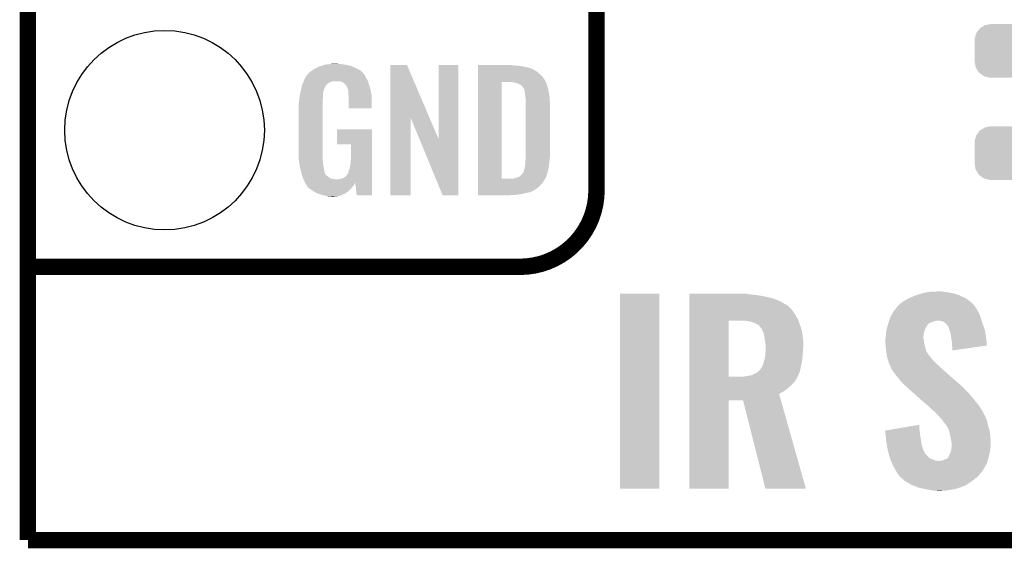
# Model space of a CAD drawing. Extents: x -1.3 to 24.2, y -3.9 to 39.2.
# Tile 1 of 27: x -1.3 to 7.8, y -3.9 to 1. Entities that reach past the tile are written whole.
import ezdxf

# ---------------------------------------------------------------- set-up
doc = ezdxf.new("R2010")
doc.units = 0
doc.layers.get('0').update_dxf_attribs({"linetype": 'CONTINUOUS'})
for name, color, linetype in [('IR_SENSE_7_V100_GKO', 5, 'CONTINUOUS'), ('IR_SENSE_7_V100_GTO', 14, 'CONTINUOUS'), ('IR_SENSE_7_V100_GTS', 12, 'CONTINUOUS')]:
    doc.layers.add(name, color=color, linetype=linetype)

# ---------------------------------------------------------------- blocks, each defined once
blk = doc.blocks.new('CUSTOM_73')
for points in [[(-0.288346, 0.167262), (-0.263218, 0.199814), (0.28593, 0.167262), (0.26581, 0.199814)], [(-0.263218, 0.199814), (-0.254768, 0.210758), (0.26581, 0.199814), (0.251368, 0.210758)], [(-0.254768, 0.210758), (-0.218054, 0.233), (0.251368, 0.210758), (0.222016, 0.233)], [(-0.218054, 0.233), (-0.20777, 0.23923), (0.222016, 0.233), (0.200324, 0.23923)], [(-0.20777, 0.23923), (-0.157486, 0.248168), (0.200324, 0.23923), (0.169202, 0.248168)], [(-0.157486, 0.248168), (-0.15367, 0.248846), (0.169202, 0.248168), (0.15367, 0.248846)], [(-0.15367, 0.248846), (-0.15367, 0.25019), (0.15367, 0.248846), (0.15367, 0.25019)], [(-0.3048, 0.09906), (-0.303986, 0.114586), (0.3048, 0.09906), (0.301898, 0.114586)], [(-0.30353, 0.079592), (-0.3048, 0.09906), (0.30353, 0.079592), (0.3048, 0.09906)], [(-0.303986, 0.114586), (-0.29256, 0.153072), (0.301898, 0.114586), (0.2947, 0.153072)], [(-0.29256, 0.153072), (-0.288346, 0.167262), (0.2947, 0.153072), (0.28593, 0.167262)], [(-0.30353, -0.079592), (-0.30353, 0.079592), (0.30353, -0.079592), (0.30353, 0.079592)], [(-0.3048, -0.09906), (-0.30353, -0.079592), (0.3048, -0.09906), (0.30353, -0.079592)], [(-0.301896, -0.114586), (-0.3048, -0.09906), (0.303986, -0.114586), (0.3048, -0.09906)], [(-0.2947, -0.153072), (-0.301896, -0.114586), (0.292558, -0.153072), (0.303986, -0.114586)], [(-0.285928, -0.167262), (-0.2947, -0.153072), (0.288346, -0.167262), (0.292558, -0.153072)], [(-0.26581, -0.199814), (-0.285928, -0.167262), (0.263216, -0.199814), (0.288346, -0.167262)], [(-0.251366, -0.210758), (-0.26581, -0.199814), (0.254768, -0.210758), (0.263216, -0.199814)], [(-0.222016, -0.233), (-0.251366, -0.210758), (0.218052, -0.233), (0.254768, -0.210758)], [(-0.200322, -0.23923), (-0.222016, -0.233), (0.20777, -0.23923), (0.218052, -0.233)], [(-0.169202, -0.248168), (-0.200322, -0.23923), (0.157484, -0.248168), (0.20777, -0.23923)], [(-0.15367, -0.248846), (-0.169202, -0.248168), (0.15367, -0.248846), (0.157484, -0.248168)], [(-0.15367, -0.25019), (-0.15367, -0.248846), (0.15367, -0.25019), (0.15367, -0.248846)]]:
    blk.add_solid(points)
blk = doc.blocks.new('ROUND_36')
blk.add_circle((0, 0), 0.9271)

msp = doc.modelspace()

# ---------------------------------------------------------------- linework, layer by layer
at = {"layer": 'IR_SENSE_7_V100_GKO', "const_width": 0.1524}
for points in [[(-1.27, -3.81), (-1.27, 36.83)], [(-1.27, -3.81), (21.59, -3.81)]]:
    msp.add_lwpolyline(points, dxfattribs=at)
at = {"layer": 'IR_SENSE_7_V100_GTO', "const_width": 0.1524}
for points in [[(4.0132, -0.5588), (4.0132, 18.3388)], [(-1.27, -1.27), (-0.26924, -1.27)], [(-1.27, -1.27), (3.302, -1.27)]]:
    msp.add_lwpolyline(points, dxfattribs=at)
msp.add_lwpolyline([(3.302, -1.27, 0.4142136), (4.0132, -0.5588)], format="xyb", dxfattribs=at)
at = {"layer": 'IR_SENSE_7_V100_GTO'}
for points in [[(1.3589, 0.5461), (1.37636, 0.558798), (1.831342, 0.5461), (1.81356, 0.558798)], [(1.37636, 0.558798), (1.386842, 0.56642), (1.81356, 0.558798), (1.798318, 0.56642)], [(1.386842, 0.56642), (1.41224, 0.57912), (1.798318, 0.56642), (1.77292, 0.57912)], [(1.41224, 0.57912), (1.4224, 0.5842), (1.77292, 0.57912), (1.761308, 0.5842)], [(1.4224, 0.5842), (1.44526, 0.59436), (1.761308, 0.5842), (1.738084, 0.59436)], [(1.44526, 0.59436), (1.452874, 0.596898), (1.738084, 0.59436), (1.732282, 0.596898)], [(1.452874, 0.596898), (1.46812, 0.60198), (1.732282, 0.596898), (1.710686, 0.60198)], [(1.46812, 0.60198), (1.485054, 0.60706), (1.710686, 0.60198), (1.689098, 0.60706)], [(1.485054, 0.60706), (1.493522, 0.6096), (1.689098, 0.60706), (1.67005, 0.6096)], [(1.493522, 0.6096), (1.524, 0.61214), (1.67005, 0.6096), (1.651, 0.61214)], [(1.524, 0.61214), (1.53924, 0.61468), (1.651, 0.61214), (1.635762, 0.61468)], [(1.53924, 0.61468), (1.554482, 0.61722), (1.617982, 0.61468), (1.607822, 0.61722)], [(2.098052, 0.116728), (2.09806, 0.604506), (2.461042, 0.116728), (2.252984, 0.604506)], [(2.09806, 0.604506), (2.098062, 0.60452), (2.252984, 0.604506), (2.098062, 0.60452)], [(2.54762, -0.086252), (2.54764, 0.604498), (2.727946, -0.086252), (2.72796, 0.604498)], [(2.54764, 0.604498), (2.547642, 0.60452), (2.72796, 0.604498), (2.547642, 0.60452)], [(2.91086, 0.60198), (2.910862, 0.60452), (3.24612, 0.60198), (3.22072, 0.60452)], [(2.91086, 0.59944), (2.91086, 0.60198), (3.27914, 0.59944), (3.24612, 0.60198)], [(2.91086, 0.59436), (2.91086, 0.59944), (3.317238, 0.59436), (3.27914, 0.59944)], [(2.91086, 0.579118), (2.91086, 0.59436), (3.393442, 0.579118), (3.317238, 0.59436)], [(2.91086, 0.56388), (2.91086, 0.579118), (3.42646, 0.56388), (3.393442, 0.579118)], [(2.91086, 0.561338), (2.91086, 0.56388), (3.431542, 0.561338), (3.42646, 0.56388)], [(2.91086, 0.55626), (2.91086, 0.561338), (3.439162, 0.55626), (3.431542, 0.561338)], [(2.91086, 0.54864), (2.91086, 0.55626), (3.4544, 0.54864), (3.439162, 0.55626)], [(1.292592, 0.45466), (1.2958, 0.46228), (1.88976, 0.45466), (1.88722, 0.46228)], [(1.2958, 0.46228), (1.29794, 0.46736), (1.88722, 0.46228), (1.883988, 0.46736)], [(1.29794, 0.46736), (1.3081, 0.49022), (1.883988, 0.46736), (1.869442, 0.49022)], [(1.3081, 0.49022), (1.308102, 0.490222), (1.869442, 0.49022), (1.869442, 0.490222)], [(1.308102, 0.490222), (1.323334, 0.513076), (1.869442, 0.490222), (1.859282, 0.513076)], [(1.323334, 0.513076), (1.32334, 0.513084), (1.859282, 0.513076), (1.859276, 0.513084)], [(1.32334, 0.513084), (1.323362, 0.51562), (1.859276, 0.513084), (1.85674, 0.51562)], [(1.323362, 0.51562), (1.328424, 0.51563), (1.85674, 0.51562), (1.85673, 0.51563)], [(1.328424, 0.51563), (1.332992, 0.52324), (1.85673, 0.51563), (1.849122, 0.52324)], [(1.332992, 0.52324), (1.33604, 0.528316), (1.849122, 0.52324), (1.846582, 0.528316)], [(1.33604, 0.528316), (1.336044, 0.528322), (1.846582, 0.528316), (1.846578, 0.528322)], [(1.336044, 0.528322), (1.3589, 0.5461), (1.846578, 0.528322), (1.831342, 0.5461)], [(2.910858, 0.4699), (2.91086, 0.4953), (3.5306, 0.4699), (3.51282, 0.4953)], [(2.910858, 0.44704), (2.910858, 0.4699), (3.54307, 0.44704), (3.5306, 0.4699)], [(2.91086, 0.5334), (2.91086, 0.54864), (3.47218, 0.5334), (3.4544, 0.54864)], [(2.91086, 0.515622), (2.91086, 0.5334), (3.4925, 0.515622), (3.47218, 0.5334)], [(2.91086, 0.4953), (2.91086, 0.515622), (3.51282, 0.4953), (3.4925, 0.515622)], [(1.26492, 0.36576), (1.270362, 0.388618), (1.477588, 0.36576), (1.4859, 0.388618)], [(1.270362, 0.388618), (1.2752, 0.408938), (1.4859, 0.388618), (1.49606, 0.408938)], [(1.2752, 0.408938), (1.277622, 0.419102), (1.49606, 0.408938), (1.502836, 0.419102)], [(1.277622, 0.419102), (1.279758, 0.424176), (1.502836, 0.419102), (1.50622, 0.424176)], [(1.279758, 0.424176), (1.280828, 0.426718), (1.50622, 0.424176), (1.511296, 0.426718)], [(1.280828, 0.426718), (1.285106, 0.436878), (1.511296, 0.426718), (1.521458, 0.436878)], [(1.285106, 0.436878), (1.288314, 0.4445), (1.521458, 0.436878), (1.534158, 0.4445)], [(1.288314, 0.4445), (1.292592, 0.454658), (1.534158, 0.4445), (1.562098, 0.454658)], [(1.292592, 0.454658), (1.292592, 0.45466), (1.562098, 0.454658), (1.625596, 0.45466)], [(1.640842, 0.44958), (1.625596, 0.45466), (1.891454, 0.44958), (1.88976, 0.45466)], [(1.650998, 0.447042), (1.640842, 0.44958), (1.8923, 0.447042), (1.891454, 0.44958)], [(1.666238, 0.436882), (1.650998, 0.447042), (1.895686, 0.436882), (1.8923, 0.447042)], [(1.671316, 0.434342), (1.666238, 0.436882), (1.896534, 0.434342), (1.895686, 0.436882)], [(1.680028, 0.42418), (1.671316, 0.434342), (1.89992, 0.42418), (1.896534, 0.434342)], [(1.68656, 0.41656), (1.680028, 0.42418), (1.902162, 0.41656), (1.89992, 0.42418)], [(1.69672, 0.396242), (1.68656, 0.41656), (1.908138, 0.396242), (1.902162, 0.41656)], [(1.701796, 0.388626), (1.69672, 0.396242), (1.910378, 0.388626), (1.908138, 0.396242)], [(1.7018, 0.381004), (1.701796, 0.388626), (1.91262, 0.381004), (1.910378, 0.388626)], [(1.701802, 0.381002), (1.7018, 0.381004), (1.91262, 0.381002), (1.91262, 0.381004)], [(1.704338, 0.375924), (1.701802, 0.381002), (1.913588, 0.375924), (1.91262, 0.381002)], [(1.70434, 0.373382), (1.704338, 0.375924), (1.914072, 0.373382), (1.913588, 0.375924)], [(1.70688, 0.360682), (1.70434, 0.373382), (1.916492, 0.360682), (1.914072, 0.373382)], [(2.910842, -0.452098), (2.910858, 0.44704), (3.13182, -0.452098), (3.131842, 0.44704)], [(3.243582, 0.4445), (3.223258, 0.44704), (3.544456, 0.4445), (3.54307, 0.44704)], [(3.25247, 0.44196), (3.243582, 0.4445), (3.54584, 0.44196), (3.544456, 0.4445)], [(3.261358, 0.43942), (3.25247, 0.44196), (3.547112, 0.43942), (3.54584, 0.44196)], [(3.274062, 0.436878), (3.261358, 0.43942), (3.548382, 0.436878), (3.547112, 0.43942)], [(3.286762, 0.431798), (3.274062, 0.436878), (3.549652, 0.431798), (3.548382, 0.436878)], [(3.294382, 0.42672), (3.286762, 0.431798), (3.55092, 0.42672), (3.549652, 0.431798)], [(3.299464, 0.42418), (3.294382, 0.42672), (3.551646, 0.42418), (3.55092, 0.42672)], [(3.302004, 0.424178), (3.299464, 0.42418), (3.551648, 0.424178), (3.551646, 0.42418)], [(3.31216, 0.419098), (3.302004, 0.424178), (3.553098, 0.419098), (3.551648, 0.424178)], [(3.322318, 0.40894), (3.31216, 0.419098), (3.556, 0.40894), (3.553098, 0.419098)], [(3.32232, 0.408938), (3.322318, 0.40894), (3.556002, 0.408938), (3.556, 0.40894)], [(3.337562, 0.388618), (3.32232, 0.408938), (3.562774, 0.388618), (3.556002, 0.408938)], [(3.338198, 0.38608), (3.337562, 0.388618), (3.56362, 0.38608), (3.562774, 0.388618)], [(3.3401, 0.378462), (3.338198, 0.38608), (3.56489, 0.378462), (3.56362, 0.38608)], [(3.34264, 0.37084), (3.3401, 0.378462), (3.56616, 0.37084), (3.56489, 0.378462)], [(3.34518, 0.365756), (3.34264, 0.37084), (3.567008, 0.365756), (3.56616, 0.37084)], [(1.250214, 0.274318), (1.25262, 0.29718), (1.46812, 0.274318), (1.47066, 0.29718)], [(1.25262, 0.29718), (1.254492, 0.314958), (1.47066, 0.29718), (1.47066, 0.314958)], [(1.254492, 0.314958), (1.25476, 0.3175), (1.47066, 0.314958), (1.471082, 0.3175)], [(1.25476, 0.3175), (1.257432, 0.330198), (1.471082, 0.3175), (1.4732, 0.330198)], [(1.257432, 0.330198), (1.260106, 0.342898), (1.4732, 0.330198), (1.4732, 0.342898)], [(1.260106, 0.342898), (1.262244, 0.353058), (1.4732, 0.342898), (1.47574, 0.353058)], [(1.262244, 0.353058), (1.263848, 0.360676), (1.47574, 0.353058), (1.47574, 0.360676)], [(1.263848, 0.360676), (1.26492, 0.36576), (1.47574, 0.360676), (1.477588, 0.36576)], [(1.70688, 0.340362), (1.70688, 0.360682), (1.920362, 0.340362), (1.916492, 0.360682)], [(1.708836, 0.327658), (1.70688, 0.340362), (1.92278, 0.327658), (1.920362, 0.340362)], [(1.71196, 0.307342), (1.708836, 0.327658), (1.923628, 0.307342), (1.92278, 0.327658)], [(1.71196, 0.2667), (1.71196, 0.307342), (1.92532, 0.2667), (1.923628, 0.307342)], [(3.34518, 0.363218), (3.34518, 0.365756), (3.567432, 0.363218), (3.567008, 0.365756)], [(3.34645, 0.3556), (3.34518, 0.363218), (3.5687, 0.3556), (3.567432, 0.363218)], [(3.34772, 0.34798), (3.34645, 0.3556), (3.570224, 0.34798), (3.5687, 0.3556)], [(3.35153, 0.3175), (3.34772, 0.34798), (3.57632, 0.3175), (3.570224, 0.34798)], [(3.35534, 0.287018), (3.35153, 0.3175), (3.578114, 0.287018), (3.57632, 0.3175)], [(3.35534, 0.27432), (3.35534, 0.287018), (3.57886, 0.27432), (3.578114, 0.287018)], [(1.2446, 0.218442), (1.24714, 0.233682), (1.46812, 0.218442), (1.46812, 0.233682)], [(1.2446, -0.20574), (1.2446, 0.218442), (1.46812, -0.20574), (1.46812, 0.218442)], [(1.24714, 0.25146), (1.24968, 0.26924), (1.46812, 0.25146), (1.46812, 0.26924)], [(1.24714, 0.233682), (1.24714, 0.25146), (1.46812, 0.233682), (1.46812, 0.25146)], [(1.24968, 0.26924), (1.250214, 0.274318), (1.46812, 0.26924), (1.46812, 0.274318)], [(1.71196, 0.203222), (1.71196, 0.2667), (1.925298, 0.203222), (1.92532, 0.2667)], [(1.925298, 0.2032), (1.71196, 0.203222), (1.925298, 0.2032), (1.925298, 0.203222)], [(3.35534, 0.228602), (3.35534, 0.27432), (3.5814, 0.228602), (3.57886, 0.27432)], [(3.35534, -0.23622), (3.35534, 0.228602), (3.5814, -0.23622), (3.5814, 0.228602)], [(2.09804, -0.604498), (2.098052, 0.116728), (2.285978, -0.604498), (2.286, 0.116728)], [(2.369636, -0.086252), (2.286, 0.116728), (2.54762, -0.086252), (2.461042, 0.116728)], [(1.60274, -0.132058), (1.60276, 0.007598), (1.927854, -0.132058), (1.92786, 0.007598)], [(1.60276, 0.007598), (1.602762, 0.00762), (1.92786, 0.007598), (1.602762, 0.00762)], [(2.583176, -0.604506), (2.369636, -0.086252), (2.727938, -0.604506), (2.727946, -0.086252)], [(1.732258, -0.13208), (1.60274, -0.132058), (1.927854, -0.13208), (1.927854, -0.132058)], [(1.73228, -0.243842), (1.732258, -0.13208), (1.92785, -0.243842), (1.927854, -0.13208)], [(1.246868, -0.26924), (1.2446, -0.20574), (1.46812, -0.26924), (1.46812, -0.20574)], [(1.24714, -0.276858), (1.246868, -0.26924), (1.469074, -0.276858), (1.46812, -0.26924)], [(1.72974, -0.28194), (1.73228, -0.243842), (1.927848, -0.28194), (1.92785, -0.243842)], [(3.3528, -0.279398), (3.354416, -0.26162), (3.577378, -0.279398), (3.57886, -0.26162)], [(3.354416, -0.26162), (3.35534, -0.25146), (3.57886, -0.26162), (3.579876, -0.25146)], [(3.35534, -0.25146), (3.35534, -0.23622), (3.579876, -0.25146), (3.5814, -0.23622)], [(1.249174, -0.289562), (1.24714, -0.276858), (1.47066, -0.289562), (1.469074, -0.276858)], [(1.252832, -0.312422), (1.249174, -0.289562), (1.47066, -0.312422), (1.47066, -0.289562)], [(1.256488, -0.33528), (1.252832, -0.312422), (1.47574, -0.33528), (1.47066, -0.312422)], [(1.2573, -0.34036), (1.256488, -0.33528), (1.476756, -0.34036), (1.47574, -0.33528)], [(1.26238, -0.36068), (1.2573, -0.34036), (1.48082, -0.36068), (1.476756, -0.34036)], [(1.269366, -0.388622), (1.26238, -0.36068), (1.485902, -0.388622), (1.48082, -0.36068)], [(1.709422, -0.383538), (1.71704, -0.365758), (1.927844, -0.383538), (1.927846, -0.365758)], [(1.71704, -0.365758), (1.72212, -0.3429), (1.927846, -0.365758), (1.927846, -0.3429)], [(1.72212, -0.3429), (1.7272, -0.31496), (1.927846, -0.3429), (1.927848, -0.31496)], [(1.7272, -0.31496), (1.72974, -0.28194), (1.927848, -0.31496), (1.927848, -0.28194)], [(3.3401, -0.37084), (3.342638, -0.363222), (3.564128, -0.37084), (3.56616, -0.363222)], [(3.342638, -0.363222), (3.345178, -0.355602), (3.56616, -0.363222), (3.567248, -0.355602)], [(3.345178, -0.355602), (3.34518, -0.353064), (3.567248, -0.355602), (3.56761, -0.353064)], [(3.34518, -0.353064), (3.347718, -0.345442), (3.56761, -0.353064), (3.568698, -0.345442)], [(3.347718, -0.345442), (3.34772, -0.335282), (3.568698, -0.345442), (3.57015, -0.335282)], [(3.34772, -0.335282), (3.35026, -0.322578), (3.57015, -0.335282), (3.571966, -0.322578)], [(3.35026, -0.322578), (3.3528, -0.30226), (3.571966, -0.322578), (3.574868, -0.30226)], [(3.3528, -0.2921), (3.3528, -0.279398), (3.57632, -0.2921), (3.577378, -0.279398)], [(3.3528, -0.30226), (3.3528, -0.2921), (3.574868, -0.30226), (3.57632, -0.2921)], [(1.27, -0.39116), (1.269366, -0.388622), (1.486856, -0.39116), (1.485902, -0.388622)], [(1.273558, -0.40894), (1.27, -0.39116), (1.493524, -0.40894), (1.486856, -0.39116)], [(1.274066, -0.411484), (1.273558, -0.40894), (1.496062, -0.411484), (1.493524, -0.40894)], [(1.27508, -0.416558), (1.274066, -0.411484), (1.498604, -0.416558), (1.496062, -0.411484)], [(1.275082, -0.41656), (1.27508, -0.416558), (1.498604, -0.41656), (1.498604, -0.416558)], [(1.280796, -0.4318), (1.275082, -0.41656), (1.51892, -0.4318), (1.498604, -0.41656)], [(1.2827, -0.43688), (1.280796, -0.4318), (1.52527, -0.43688), (1.51892, -0.4318)], [(1.284878, -0.441962), (1.2827, -0.43688), (1.531622, -0.441962), (1.52527, -0.43688)], [(1.289232, -0.45212), (1.284878, -0.441962), (1.551944, -0.45212), (1.531622, -0.441962)], [(1.29032, -0.45466), (1.289232, -0.45212), (1.57226, -0.45466), (1.551944, -0.45212)], [(1.29159, -0.4572), (1.29032, -0.45466), (1.597658, -0.4572), (1.57226, -0.45466)], [(1.29794, -0.4699), (1.29159, -0.4572), (1.927842, -0.4699), (1.927842, -0.4572)], [(1.610362, -0.4572), (1.62306, -0.45466), (1.927842, -0.4572), (1.927842, -0.45466)], [(1.62306, -0.45466), (1.640842, -0.452118), (1.927842, -0.45466), (1.927842, -0.452118)], [(1.640842, -0.452118), (1.656082, -0.44704), (1.927842, -0.452118), (1.927842, -0.44704)], [(1.656082, -0.44704), (1.673858, -0.43688), (1.927842, -0.44704), (1.927844, -0.43688)], [(1.673858, -0.43688), (1.689102, -0.424178), (1.927844, -0.43688), (1.927844, -0.424178)], [(1.689102, -0.424178), (1.701802, -0.406398), (1.927844, -0.424178), (1.927844, -0.406398)], [(1.701802, -0.406398), (1.70434, -0.403856), (1.927844, -0.406398), (1.927844, -0.403856)], [(1.70434, -0.403856), (1.70688, -0.396238), (1.927844, -0.403856), (1.927844, -0.396238)], [(1.70688, -0.396238), (1.709422, -0.383538), (1.927844, -0.396238), (1.927844, -0.383538)], [(2.910842, -0.45212), (2.910842, -0.452098), (3.213098, -0.45212), (3.13182, -0.452098)], [(2.910842, -0.462282), (2.910842, -0.45212), (3.528058, -0.462282), (3.536186, -0.45212)], [(3.213098, -0.45212), (3.225798, -0.44958), (3.536186, -0.45212), (3.53822, -0.44958)], [(3.241036, -0.44958), (3.27406, -0.43942), (3.53822, -0.44958), (3.5433, -0.43942)], [(3.27406, -0.43942), (3.29184, -0.434342), (3.5433, -0.43942), (3.545838, -0.434342)], [(3.29184, -0.434342), (3.291842, -0.43434), (3.545838, -0.434342), (3.54584, -0.43434)], [(3.291842, -0.43434), (3.30708, -0.42418), (3.54584, -0.43434), (3.548966, -0.42418)], [(3.30708, -0.42418), (3.309622, -0.421638), (3.548966, -0.42418), (3.549748, -0.421638)], [(3.309622, -0.421638), (3.32232, -0.4064), (3.549748, -0.421638), (3.554436, -0.4064)], [(3.32232, -0.4064), (3.32613, -0.40132), (3.554436, -0.4064), (3.556, -0.40132)], [(3.32613, -0.40132), (3.337558, -0.386084), (3.556, -0.40132), (3.560062, -0.386084)], [(3.337558, -0.386084), (3.3401, -0.37084), (3.560062, -0.386084), (3.564128, -0.37084)], [(1.30302, -0.485138), (1.29794, -0.4699), (1.927842, -0.485138), (1.927842, -0.4699)], [(1.30357, -0.486236), (1.30302, -0.485138), (1.927842, -0.486236), (1.927842, -0.485138)], [(1.30357, -0.486238), (1.30357, -0.486236), (1.77038, -0.486238), (1.7704, -0.486236)], [(1.305564, -0.490224), (1.30357, -0.486238), (1.770378, -0.490224), (1.77038, -0.486238)], [(1.3081, -0.495298), (1.305564, -0.490224), (1.767478, -0.495298), (1.770378, -0.490224)], [(1.316568, -0.508), (1.3081, -0.495298), (1.76022, -0.508), (1.767478, -0.495298)], [(1.31826, -0.51054), (1.316568, -0.508), (1.758314, -0.51054), (1.76022, -0.508)], [(1.320794, -0.513074), (1.31826, -0.51054), (1.756414, -0.513074), (1.758314, -0.51054)], [(1.3208, -0.515616), (1.320794, -0.513074), (1.754508, -0.515616), (1.756414, -0.513074)], [(1.329872, -0.52832), (1.3208, -0.515616), (1.74498, -0.52832), (1.754508, -0.515616)], [(1.333498, -0.533398), (1.329872, -0.52832), (1.740466, -0.533398), (1.74498, -0.52832)], [(1.35382, -0.54864), (1.333498, -0.533398), (1.726916, -0.54864), (1.740466, -0.533398)], [(1.357632, -0.55118), (1.35382, -0.54864), (1.72466, -0.55118), (1.726916, -0.54864)], [(1.785618, -0.6045), (1.7704, -0.486236), (1.927838, -0.6045), (1.927842, -0.486236)], [(2.91084, -0.523242), (2.910842, -0.4826), (3.482338, -0.523242), (3.5179, -0.4826)], [(2.91084, -0.54356), (2.91084, -0.523242), (3.456938, -0.54356), (3.482338, -0.523242)], [(2.91084, -0.56134), (2.91084, -0.54356), (3.428998, -0.56134), (3.456938, -0.54356)], [(2.910842, -0.4826), (2.910842, -0.462282), (3.5179, -0.4826), (3.528058, -0.462282)], [(1.391918, -0.574038), (1.357632, -0.55118), (1.699516, -0.574038), (1.72466, -0.55118)], [(1.39737, -0.576582), (1.391918, -0.574038), (1.696718, -0.576582), (1.699516, -0.574038)], [(1.43002, -0.59182), (1.39737, -0.576582), (1.670048, -0.59182), (1.696718, -0.576582)], [(1.447292, -0.5969), (1.43002, -0.59182), (1.661158, -0.5969), (1.670048, -0.59182)], [(1.4732, -0.60452), (1.447292, -0.5969), (1.639568, -0.60452), (1.661158, -0.5969)], [(1.50876, -0.61214), (1.4732, -0.60452), (1.617978, -0.61214), (1.639568, -0.60452)], [(1.523998, -0.61468), (1.50876, -0.61214), (1.59258, -0.61468), (1.617978, -0.61214)], [(1.551938, -0.61722), (1.539238, -0.61468), (1.567182, -0.61722), (1.59258, -0.61468)], [(1.927838, -0.60452), (1.785618, -0.6045), (1.927838, -0.60452), (1.927838, -0.6045)], [(2.285978, -0.60452), (2.09804, -0.604498), (2.285978, -0.60452), (2.285978, -0.604498)], [(2.727938, -0.60452), (2.583176, -0.604506), (2.727938, -0.60452), (2.727938, -0.604506)], [(2.91084, -0.56896), (2.91084, -0.56134), (3.41376, -0.56896), (3.428998, -0.56134)], [(2.91084, -0.57658), (2.91084, -0.56896), (3.395978, -0.57658), (3.41376, -0.56896)], [(2.91084, -0.58166), (2.91084, -0.57658), (3.36804, -0.58166), (3.395978, -0.57658)], [(2.91084, -0.58928), (2.91084, -0.58166), (3.33756, -0.58928), (3.36804, -0.58166)], [(2.91084, -0.5969), (2.91084, -0.58928), (3.29946, -0.5969), (3.33756, -0.58928)], [(2.91084, -0.60198), (2.91084, -0.5969), (3.25374, -0.60198), (3.29946, -0.5969)], [(2.91084, -0.604498), (2.91084, -0.60198), (3.205898, -0.604498), (3.25374, -0.60198)], [(3.205482, -0.60452), (2.91084, -0.604498), (3.205482, -0.60452), (3.205898, -0.604498)], [(4.23164, -3.332458), (4.23166, -1.518942), (4.597378, -3.332458), (4.5974, -1.518942)], [(4.23166, -1.518942), (4.231662, -1.51892), (4.5974, -1.518942), (4.231662, -1.51892)], [(4.87428, -1.524), (4.874282, -1.51892), (5.42036, -1.524), (5.394962, -1.51892)], [(4.87428, -1.52654), (4.87428, -1.524), (5.4483, -1.52654), (5.42036, -1.524)], [(4.87428, -1.53416), (4.87428, -1.52654), (5.5118, -1.53416), (5.4483, -1.52654)], [(4.87428, -1.54686), (4.87428, -1.53416), (5.58292, -1.54686), (5.5118, -1.53416)], [(4.87428, -1.564642), (4.87428, -1.54686), (5.656582, -1.564642), (5.58292, -1.54686)], [(6.921498, -1.55956), (6.97484, -1.5367), (7.439658, -1.55956), (7.389368, -1.5367)], [(6.97484, -1.5367), (6.982776, -1.53416), (7.389368, -1.5367), (7.38378, -1.53416)], [(6.982776, -1.53416), (7.038342, -1.51638), (7.38378, -1.53416), (7.327902, -1.51638)], [(7.038342, -1.51638), (7.087448, -1.50622), (7.327902, -1.51638), (7.274558, -1.50622)], [(7.087448, -1.50622), (7.112002, -1.50114), (7.274558, -1.50622), (7.23138, -1.50114)], [(7.112002, -1.50114), (7.19328, -1.4986), (7.23138, -1.50114), (7.218682, -1.4986)], [(4.87428, -1.59258), (4.87428, -1.564642), (5.725162, -1.59258), (5.656582, -1.564642)], [(4.87428, -1.628138), (4.87428, -1.59258), (5.78612, -1.628138), (5.725162, -1.59258)], [(4.87428, -1.633222), (4.87428, -1.628138), (5.793742, -1.633222), (5.78612, -1.628138)], [(4.87428, -1.651), (4.87428, -1.633222), (5.81152, -1.651), (5.793742, -1.633222)], [(6.788658, -1.6637), (6.80377, -1.645922), (7.54634, -1.6637), (7.533642, -1.645922)], [(6.80377, -1.645922), (6.810244, -1.638304), (7.533642, -1.645922), (7.5311, -1.638304)], [(6.810244, -1.638304), (6.827524, -1.617978), (7.5311, -1.638304), (7.511906, -1.617978)], [(6.827524, -1.617978), (6.8326, -1.61544), (7.511906, -1.617978), (7.509508, -1.61544)], [(6.8326, -1.61544), (6.850382, -1.600198), (7.509508, -1.61544), (7.495114, -1.600198)], [(6.850382, -1.600198), (6.862758, -1.592582), (7.495114, -1.600198), (7.48792, -1.592582)], [(6.862758, -1.592582), (6.8834, -1.57988), (7.48792, -1.592582), (7.469358, -1.57988)], [(6.8834, -1.57988), (6.921494, -1.559562), (7.469358, -1.57988), (7.439662, -1.559562)], [(6.921494, -1.559562), (6.921498, -1.55956), (7.439662, -1.559562), (7.439658, -1.55956)], [(4.874278, -1.714498), (4.87428, -1.67386), (5.859778, -1.714498), (5.83184, -1.67386)], [(4.874278, -1.765302), (4.874278, -1.714498), (5.88772, -1.765302), (5.859778, -1.714498)], [(4.87428, -1.67386), (4.87428, -1.651), (5.83184, -1.67386), (5.81152, -1.651)], [(6.73227, -1.77038), (6.744652, -1.73736), (7.591336, -1.77038), (7.581902, -1.73736)], [(6.744652, -1.73736), (6.751322, -1.71958), (7.581902, -1.73736), (7.574124, -1.71958)], [(6.751322, -1.71958), (6.76618, -1.696718), (7.574124, -1.71958), (7.56412, -1.696718)], [(6.76618, -1.696718), (6.78434, -1.66878), (7.56412, -1.696718), (7.549076, -1.66878)], [(6.78434, -1.66878), (6.788658, -1.6637), (7.549076, -1.66878), (7.54634, -1.6637)], [(4.874272, -2.291058), (4.874278, -1.77038), (5.24002, -2.291058), (5.240042, -1.77038)], [(4.874278, -1.77038), (4.874278, -1.765302), (5.889548, -1.77038), (5.88772, -1.765302)], [(5.412742, -1.77292), (5.36956, -1.77038), (5.890464, -1.77292), (5.889548, -1.77038)], [(5.4483, -1.780542), (5.412742, -1.77292), (5.893208, -1.780542), (5.890464, -1.77292)], [(5.478778, -1.7907), (5.4483, -1.780542), (5.896864, -1.7907), (5.893208, -1.780542)], [(5.50164, -1.80086), (5.478778, -1.7907), (5.900522, -1.80086), (5.896864, -1.7907)], [(5.51942, -1.811024), (5.50164, -1.80086), (5.90418, -1.811024), (5.900522, -1.80086)], [(5.52958, -1.82372), (5.51942, -1.811024), (5.90875, -1.82372), (5.90418, -1.811024)], [(5.53466, -1.8288), (5.52958, -1.82372), (5.910578, -1.8288), (5.90875, -1.82372)], [(5.539742, -1.833882), (5.53466, -1.8288), (5.912032, -1.833882), (5.910578, -1.8288)], [(6.71322, -1.83388), (6.71612, -1.823724), (7.0739, -1.83388), (7.078978, -1.823724)], [(6.71612, -1.823724), (6.717572, -1.818646), (7.078978, -1.823724), (7.084054, -1.818646)], [(6.717572, -1.818646), (6.718298, -1.816106), (7.084054, -1.818646), (7.08406, -1.816106)], [(6.718298, -1.816106), (6.722652, -1.800862), (7.08406, -1.816106), (7.096758, -1.800862)], [(6.722652, -1.800862), (6.726282, -1.788162), (7.096758, -1.800862), (7.114536, -1.788162)], [(6.726282, -1.788162), (6.72846, -1.78054), (7.114536, -1.788162), (7.139306, -1.78054)], [(6.72846, -1.78054), (6.729412, -1.778), (7.139306, -1.78054), (7.147562, -1.778)], [(6.729412, -1.778), (6.731316, -1.772922), (7.147562, -1.778), (7.160258, -1.772922)], [(6.731316, -1.772922), (6.73227, -1.77038), (7.160258, -1.772922), (7.175498, -1.77038)], [(7.213598, -1.77292), (7.185662, -1.77038), (7.592062, -1.77292), (7.591336, -1.77038)], [(7.23646, -1.78054), (7.213598, -1.77292), (7.594238, -1.78054), (7.592062, -1.77292)], [(7.2517, -1.7907), (7.23646, -1.78054), (7.59714, -1.7907), (7.594238, -1.78054)], [(7.26694, -1.80594), (7.2517, -1.7907), (7.602856, -1.80594), (7.59714, -1.7907)], [(7.2771, -1.81864), (7.26694, -1.80594), (7.607618, -1.81864), (7.602856, -1.80594)], [(7.284718, -1.828798), (7.2771, -1.81864), (7.611428, -1.828798), (7.607618, -1.81864)], [(7.287258, -1.836418), (7.284718, -1.828798), (7.614284, -1.836418), (7.611428, -1.828798)], [(5.55244, -1.85674), (5.539742, -1.833882), (5.918564, -1.85674), (5.912032, -1.833882)], [(5.555958, -1.86436), (5.55244, -1.85674), (5.92074, -1.86436), (5.918564, -1.85674)], [(5.56768, -1.889762), (5.555958, -1.86436), (5.925224, -1.889762), (5.92074, -1.86436)], [(5.570526, -1.907538), (5.56768, -1.889762), (5.92836, -1.907538), (5.925224, -1.889762)], [(5.577434, -1.950722), (5.570526, -1.907538), (5.93344, -1.950722), (5.92836, -1.907538)], [(6.70052, -1.925318), (6.700818, -1.920242), (7.05104, -1.925318), (7.05104, -1.920242)], [(6.700818, -1.920242), (6.70306, -1.882138), (7.05104, -1.920242), (7.055802, -1.882138)], [(6.70306, -1.882138), (6.703592, -1.879602), (7.055802, -1.882138), (7.05612, -1.879602)], [(6.703592, -1.879602), (6.71108, -1.844042), (7.05612, -1.879602), (7.06882, -1.844042)], [(6.71108, -1.844042), (6.71322, -1.83388), (7.06882, -1.844042), (7.0739, -1.83388)], [(7.28726, -1.841496), (7.287258, -1.836418), (7.616188, -1.841496), (7.614284, -1.836418)], [(7.290956, -1.851662), (7.28726, -1.841496), (7.62, -1.851662), (7.616188, -1.841496)], [(7.297418, -1.86944), (7.290956, -1.851662), (7.623294, -1.86944), (7.62, -1.851662)], [(7.30504, -1.89992), (7.297418, -1.86944), (7.628938, -1.89992), (7.623294, -1.86944)], [(7.307944, -1.920238), (7.30504, -1.89992), (7.6327, -1.920238), (7.628938, -1.89992)], [(7.3152, -1.97104), (7.307944, -1.920238), (7.63745, -1.97104), (7.6327, -1.920238)], [(5.57784, -1.95326), (5.577434, -1.950722), (5.93344, -1.95326), (5.93344, -1.950722)], [(5.58292, -1.981198), (5.57784, -1.95326), (5.93344, -1.981198), (5.93344, -1.95326)], [(5.58546, -2.006598), (5.58292, -1.981198), (5.93344, -2.006598), (5.93344, -1.981198)], [(5.58546, -2.02692), (5.58546, -2.006598), (5.93344, -2.02692), (5.93344, -2.006598)], [(6.69544, -1.953262), (6.695442, -1.938016), (7.05612, -1.953262), (7.051764, -1.938016)], [(6.69544, -1.960882), (6.69544, -1.953262), (7.05612, -1.960882), (7.05612, -1.953262)], [(6.69665, -1.973582), (6.69544, -1.960882), (7.05612, -1.973582), (7.05612, -1.960882)], [(6.695442, -1.938016), (6.696454, -1.935484), (7.051764, -1.938016), (7.05104, -1.935484)], [(6.696454, -1.935484), (6.70052, -1.925318), (7.05104, -1.935484), (7.05104, -1.925318)], [(6.70052, -2.01422), (6.69665, -1.973582), (7.06628, -2.01422), (7.05612, -1.973582)], [(7.3152, -1.998978), (7.3152, -1.97104), (7.640062, -1.998978), (7.63745, -1.97104)], [(7.31571, -2.001522), (7.3152, -1.998978), (7.640298, -2.001522), (7.640062, -1.998978)], [(7.32028, -2.024378), (7.31571, -2.001522), (7.480218, -2.024378), (7.640298, -2.001522)], [(5.57784, -2.115822), (5.579872, -2.10058), (5.926666, -2.115822), (5.92836, -2.10058)], [(5.579872, -2.10058), (5.58292, -2.077718), (5.92836, -2.10058), (5.929788, -2.077718)], [(5.58292, -2.077718), (5.583808, -2.05994), (5.929788, -2.077718), (5.9309, -2.05994)], [(5.583808, -2.05994), (5.58546, -2.02692), (5.9309, -2.05994), (5.93344, -2.02692)], [(6.70159, -2.02438), (6.70052, -2.01422), (7.06882, -2.02438), (7.06628, -2.01422)], [(6.704532, -2.052322), (6.70159, -2.02438), (7.07644, -2.052322), (7.06882, -2.02438)], [(6.7056, -2.062482), (6.704532, -2.052322), (7.082538, -2.062482), (7.07644, -2.052322)], [(6.708142, -2.077722), (6.7056, -2.062482), (7.091682, -2.077722), (7.082538, -2.062482)], [(6.708564, -2.080264), (6.708142, -2.077722), (7.09422, -2.080264), (7.091682, -2.077722)], [(6.709834, -2.087882), (6.708564, -2.080264), (7.096766, -2.087882), (7.09422, -2.080264)], [(6.711528, -2.098042), (6.709834, -2.087882), (7.109462, -2.098042), (7.096766, -2.087882)], [(6.71322, -2.1082), (6.711528, -2.098042), (7.116718, -2.1082), (7.109462, -2.098042)], [(7.32028, -2.047214), (7.32028, -2.024378), (7.32028, -2.047214), (7.480218, -2.024378)], [(5.5499, -2.199638), (5.553708, -2.19202), (5.911596, -2.199638), (5.91312, -2.19202)], [(5.553708, -2.19202), (5.56006, -2.17932), (5.91312, -2.19202), (5.915942, -2.17932)], [(5.56006, -2.17932), (5.56768, -2.15138), (5.915942, -2.17932), (5.92215, -2.15138)], [(5.56768, -2.15138), (5.56913, -2.1463), (5.92215, -2.15138), (5.92328, -2.1463)], [(5.56913, -2.1463), (5.57784, -2.115822), (5.92328, -2.1463), (5.926666, -2.115822)], [(6.715398, -2.11582), (6.71322, -2.1082), (7.12216, -2.11582), (7.116718, -2.1082)], [(6.721204, -2.13614), (6.715398, -2.11582), (7.137402, -2.13614), (7.12216, -2.11582)], [(6.72338, -2.14376), (6.721204, -2.13614), (7.145022, -2.14376), (7.137402, -2.13614)], [(6.727614, -2.15646), (6.72338, -2.14376), (7.15772, -2.15646), (7.145022, -2.14376)], [(6.73354, -2.174238), (6.727614, -2.15646), (7.177276, -2.174238), (7.15772, -2.15646)], [(6.737776, -2.18186), (6.73354, -2.174238), (7.18566, -2.18186), (7.177276, -2.174238)], [(6.74624, -2.197096), (6.737776, -2.18186), (7.200896, -2.197096), (7.18566, -2.18186)], [(5.39497, -2.288538), (5.42036, -2.28346), (5.88264, -2.288538), (5.88518, -2.28346)], [(5.42036, -2.28346), (5.450838, -2.27838), (5.88518, -2.28346), (5.887402, -2.27838)], [(5.450838, -2.27838), (5.48386, -2.26314), (5.887402, -2.27838), (5.894068, -2.26314)], [(5.48386, -2.26314), (5.506718, -2.250442), (5.894068, -2.26314), (5.899624, -2.250442)], [(5.506718, -2.250442), (5.515184, -2.242822), (5.899624, -2.250442), (5.902958, -2.242822)], [(5.515184, -2.242822), (5.53212, -2.22758), (5.902958, -2.242822), (5.906006, -2.22758)], [(5.53212, -2.22758), (5.534658, -2.225042), (5.906006, -2.22758), (5.906514, -2.225042)], [(5.534658, -2.225042), (5.53974, -2.21742), (5.906514, -2.225042), (5.908038, -2.21742)], [(5.53974, -2.21742), (5.5499, -2.199638), (5.908038, -2.21742), (5.911596, -2.199638)], [(6.74878, -2.209798), (6.74624, -2.197096), (7.213598, -2.209798), (7.200896, -2.197096)], [(6.748782, -2.2098), (6.74878, -2.209798), (7.2136, -2.2098), (7.213598, -2.209798)], [(6.75132, -2.214878), (6.748782, -2.2098), (7.219404, -2.214878), (7.2136, -2.2098)], [(6.77672, -2.25298), (6.75132, -2.214878), (7.26295, -2.25298), (7.219404, -2.214878)], [(6.832602, -2.324102), (6.77672, -2.25298), (7.344234, -2.324102), (7.26295, -2.25298)], [(4.87427, -2.34442), (4.874272, -2.324102), (5.84708, -2.34442), (5.864858, -2.324102)], [(4.87427, -2.372362), (4.87427, -2.34442), (5.821678, -2.372362), (5.84708, -2.34442)], [(4.87427, -2.4003), (4.87427, -2.372362), (5.78866, -2.4003), (5.821678, -2.372362)], [(4.874272, -2.29108), (4.874272, -2.291058), (5.369562, -2.29108), (5.24002, -2.291058)], [(4.874272, -2.301242), (4.874272, -2.29108), (5.87502, -2.301242), (5.881114, -2.29108)], [(4.874272, -2.324102), (4.874272, -2.301242), (5.864858, -2.324102), (5.87502, -2.301242)], [(5.369562, -2.29108), (5.394962, -2.28854), (5.881114, -2.29108), (5.882638, -2.28854)], [(5.394962, -2.28854), (5.39497, -2.288538), (5.882638, -2.28854), (5.88264, -2.288538)], [(6.86054, -2.35458), (6.832602, -2.324102), (7.379066, -2.35458), (7.344234, -2.324102)], [(6.877302, -2.369818), (6.86054, -2.35458), (7.39648, -2.369818), (7.379066, -2.35458)], [(6.885686, -2.37744), (6.877302, -2.369818), (7.4041, -2.37744), (7.39648, -2.369818)], [(6.88848, -2.37998), (6.885686, -2.37744), (7.407148, -2.37998), (7.4041, -2.37744)], [(4.874268, -2.50952), (4.87427, -2.451116), (5.726418, -2.50952), (5.709924, -2.451116)], [(4.87427, -2.425702), (4.87427, -2.4003), (5.755638, -2.425702), (5.78866, -2.4003)], [(4.87427, -2.451116), (4.87427, -2.425702), (5.709924, -2.451116), (5.755638, -2.425702)], [(6.89991, -2.39014), (6.88848, -2.37998), (7.41934, -2.39014), (7.407148, -2.37998)], [(6.91134, -2.4003), (6.89991, -2.39014), (7.428484, -2.4003), (7.41934, -2.39014)], [(6.924038, -2.415536), (6.91134, -2.4003), (7.442198, -2.415536), (7.428484, -2.4003)], [(6.924046, -2.41554), (6.924038, -2.415536), (7.4422, -2.41554), (7.442198, -2.415536)], [(6.929116, -2.418078), (6.924046, -2.41554), (7.444738, -2.418078), (7.4422, -2.41554)], [(6.960988, -2.44602), (6.929116, -2.418078), (7.47268, -2.44602), (7.444738, -2.418078)], [(7.00155, -2.48158), (6.960988, -2.44602), (7.50316, -2.48158), (7.47268, -2.44602)], [(4.87426, -3.332458), (4.874268, -2.509542), (5.239998, -3.332458), (5.24002, -2.509542)], [(4.874268, -2.509542), (4.874268, -2.50952), (5.24002, -2.509542), (5.374622, -2.50952)], [(5.582916, -3.332462), (5.374622, -2.50952), (5.958808, -3.332462), (5.726418, -2.50952)], [(7.050802, -2.52476), (7.00155, -2.48158), (7.53872, -2.52476), (7.50316, -2.48158)], [(7.102954, -2.570482), (7.050802, -2.52476), (7.574282, -2.570482), (7.53872, -2.52476)], [(7.11454, -2.58064), (7.102954, -2.570482), (7.58049, -2.58064), (7.574282, -2.570482)], [(7.1501, -2.61366), (7.11454, -2.58064), (7.600668, -2.61366), (7.58049, -2.58064)], [(7.152852, -2.6162), (7.1501, -2.61366), (7.60222, -2.6162), (7.600668, -2.61366)], [(7.16111, -2.623822), (7.152852, -2.6162), (7.60476, -2.623822), (7.60222, -2.6162)], [(7.174866, -2.63652), (7.16111, -2.623822), (7.61238, -2.63652), (7.60476, -2.623822)], [(7.18312, -2.64414), (7.174866, -2.63652), (7.616538, -2.64414), (7.61238, -2.63652)], [(7.199748, -2.66446), (7.18312, -2.64414), (7.62762, -2.66446), (7.616538, -2.64414)], [(6.831574, -2.7686), (7.01294, -2.738146), (7.01294, -2.7686), (7.01294, -2.738146)], [(7.205982, -2.67208), (7.199748, -2.66446), (7.630552, -2.67208), (7.62762, -2.66446)], [(7.228838, -2.697478), (7.205982, -2.67208), (7.64032, -2.697478), (7.630552, -2.67208)], [(7.228842, -2.697482), (7.228838, -2.697478), (7.64032, -2.697482), (7.64032, -2.697478)], [(7.24154, -2.717798), (7.228842, -2.697482), (7.644836, -2.717798), (7.64032, -2.697482)], [(7.256776, -2.733038), (7.24154, -2.717798), (7.648224, -2.733038), (7.644836, -2.717798)], [(7.25932, -2.74319), (7.256776, -2.733038), (7.65048, -2.74319), (7.648224, -2.733038)], [(7.259336, -2.743198), (7.25932, -2.74319), (7.65048, -2.743198), (7.65048, -2.74319)], [(7.264394, -2.745738), (7.259336, -2.743198), (7.651284, -2.745738), (7.65048, -2.743198)], [(6.69546, -2.791456), (6.831574, -2.7686), (7.014846, -2.791456), (7.01294, -2.7686)], [(6.696184, -2.79908), (6.69546, -2.791456), (7.01548, -2.79908), (7.014846, -2.791456)], [(6.699558, -2.83464), (6.696184, -2.79908), (7.02056, -2.83464), (7.01548, -2.79908)], [(6.70052, -2.8448), (6.699558, -2.83464), (7.022354, -2.8448), (7.02056, -2.83464)], [(7.282178, -2.773678), (7.264394, -2.745738), (7.660106, -2.773678), (7.651284, -2.745738)], [(7.287652, -2.791462), (7.282178, -2.773678), (7.66572, -2.791462), (7.660106, -2.773678)], [(7.29234, -2.806702), (7.287652, -2.791462), (7.667708, -2.806702), (7.66572, -2.791462)], [(7.301728, -2.84988), (7.29234, -2.806702), (7.67334, -2.84988), (7.667708, -2.806702)], [(6.703822, -2.877818), (6.70052, -2.8448), (7.02818, -2.877818), (7.022354, -2.8448)], [(6.7056, -2.895602), (6.703822, -2.877818), (7.030404, -2.895602), (7.02818, -2.877818)], [(6.709758, -2.918462), (6.7056, -2.895602), (7.03326, -2.918462), (7.030404, -2.895602)], [(6.717146, -2.9591), (6.709758, -2.918462), (7.045958, -2.9591), (7.03326, -2.918462)], [(7.30504, -2.86512), (7.301728, -2.84988), (7.674004, -2.86512), (7.67334, -2.84988)], [(7.31012, -2.890522), (7.30504, -2.86512), (7.675108, -2.890522), (7.674004, -2.86512)], [(7.312096, -2.9083), (7.31012, -2.890522), (7.67588, -2.9083), (7.675108, -2.890522)], [(7.31266, -2.91338), (7.312096, -2.9083), (7.67588, -2.91338), (7.67588, -2.9083)], [(7.31266, -2.92862), (7.31266, -2.91338), (7.67588, -2.92862), (7.67588, -2.91338)], [(6.72084, -2.979422), (6.717146, -2.9591), (7.053778, -2.979422), (7.045958, -2.9591)], [(6.724344, -2.99212), (6.72084, -2.979422), (7.058664, -2.99212), (7.053778, -2.979422)], [(6.725746, -2.997206), (6.724344, -2.99212), (7.063742, -2.997206), (7.058664, -2.99212)], [(6.728548, -3.007362), (6.725746, -2.997206), (7.066284, -3.007362), (7.063742, -2.997206)], [(6.73135, -3.01752), (6.728548, -3.007362), (7.07644, -3.01752), (7.066284, -3.007362)], [(6.735554, -3.032758), (6.73135, -3.01752), (7.09422, -3.032758), (7.07644, -3.01752)], [(7.289798, -3.0226), (7.29742, -3.007358), (7.66064, -3.0226), (7.663906, -3.007358)], [(7.29742, -3.007358), (7.304676, -2.98704), (7.663906, -3.007358), (7.66826, -2.98704)], [(7.304676, -2.98704), (7.31012, -2.971798), (7.66826, -2.98704), (7.670604, -2.971798)], [(7.31012, -2.971798), (7.311164, -2.95402), (7.670604, -2.971798), (7.67334, -2.95402)], [(7.311164, -2.95402), (7.31266, -2.928622), (7.67334, -2.95402), (7.675878, -2.928622)], [(7.31266, -2.928622), (7.31266, -2.92862), (7.675878, -2.928622), (7.67588, -2.92862)], [(6.740458, -3.05054), (6.735554, -3.032758), (7.112004, -3.05054), (7.09422, -3.032758)], [(6.741158, -3.05308), (6.740458, -3.05054), (7.118354, -3.05308), (7.112004, -3.05054)], [(6.744334, -3.0607), (6.741158, -3.05308), (7.1374, -3.0607), (7.118354, -3.05308)], [(6.748568, -3.07086), (6.744334, -3.0607), (7.160262, -3.07086), (7.1374, -3.0607)], [(6.749626, -3.0734), (6.748568, -3.07086), (7.193278, -3.0734), (7.160262, -3.07086)], [(6.76127, -3.101342), (6.749626, -3.0734), (7.63778, -3.101342), (7.64651, -3.0734)], [(6.76656, -3.11404), (6.76127, -3.101342), (7.630636, -3.11404), (7.63778, -3.101342)], [(7.203442, -3.0734), (7.213602, -3.07086), (7.64651, -3.0734), (7.647304, -3.07086)], [(7.213602, -3.07086), (7.228844, -3.070858), (7.647304, -3.07086), (7.647304, -3.070858)], [(7.228844, -3.070858), (7.24916, -3.0607), (7.647304, -3.070858), (7.65048, -3.0607)], [(7.24916, -3.0607), (7.259322, -3.05562), (7.65048, -3.0607), (7.651834, -3.05562)], [(7.259322, -3.05562), (7.274562, -3.050536), (7.651834, -3.05562), (7.65319, -3.050536)], [(7.274562, -3.050536), (7.28472, -3.035296), (7.65319, -3.050536), (7.657254, -3.035296)], [(7.28472, -3.035296), (7.284722, -3.032756), (7.657254, -3.035296), (7.65793, -3.032756)], [(7.284722, -3.032756), (7.289798, -3.0226), (7.65793, -3.032756), (7.66064, -3.0226)], [(6.782084, -3.14198), (6.76656, -3.11404), (7.614918, -3.14198), (7.630636, -3.11404)], [(6.783496, -3.144524), (6.782084, -3.14198), (7.612378, -3.144524), (7.614918, -3.14198)], [(6.79196, -3.15976), (6.783496, -3.144524), (7.604758, -3.15976), (7.612378, -3.144524)], [(6.80212, -3.17754), (6.79196, -3.15976), (7.59206, -3.17754), (7.604758, -3.15976)], [(6.812278, -3.195318), (6.80212, -3.17754), (7.576504, -3.195318), (7.59206, -3.17754)], [(6.81482, -3.19786), (6.812278, -3.195318), (7.57428, -3.19786), (7.576504, -3.195318)], [(6.827516, -3.210558), (6.81482, -3.19786), (7.56285, -3.210558), (7.57428, -3.19786)], [(6.83006, -3.218174), (6.827516, -3.210558), (7.555996, -3.218174), (7.56285, -3.210558)], [(6.835996, -3.223262), (6.83006, -3.218174), (7.551418, -3.223262), (7.555996, -3.218174)], [(6.86266, -3.24612), (6.835996, -3.223262), (7.52094, -3.24612), (7.551418, -3.223262)], [(6.8834, -3.2639), (6.86266, -3.24612), (7.497826, -3.2639), (7.52094, -3.24612)], [(6.896882, -3.27152), (6.8834, -3.2639), (7.48792, -3.27152), (7.497826, -3.2639)], [(6.941818, -3.29692), (6.896882, -3.27152), (7.44982, -3.29692), (7.48792, -3.27152)], [(4.597378, -3.33248), (4.23164, -3.332458), (4.597378, -3.33248), (4.597378, -3.332458)], [(5.239998, -3.33248), (4.87426, -3.332458), (5.239998, -3.33248), (5.239998, -3.332458)], [(5.958812, -3.33248), (5.582916, -3.332462), (5.958812, -3.33248), (5.958808, -3.332462)], [(6.941824, -3.296922), (6.941818, -3.29692), (7.449818, -3.296922), (7.44982, -3.29692)], [(6.94817, -3.29946), (6.941824, -3.296922), (7.447276, -3.29946), (7.449818, -3.296922)], [(6.96087, -3.30454), (6.94817, -3.29946), (7.432042, -3.30454), (7.447276, -3.29946)], [(6.986272, -3.3147), (6.96087, -3.30454), (7.40918, -3.3147), (7.432042, -3.30454)], [(7.005318, -3.322318), (6.986272, -3.3147), (7.386326, -3.322318), (7.40918, -3.3147)], [(7.01752, -3.32486), (7.005318, -3.322318), (7.3787, -3.32486), (7.386326, -3.322318)], [(7.06628, -3.33502), (7.01752, -3.32486), (7.34568, -3.33502), (7.3787, -3.32486)], [(7.10819, -3.34264), (7.06628, -3.33502), (7.3025, -3.34264), (7.34568, -3.33502)], [(7.12216, -3.34518), (7.10819, -3.34264), (7.287258, -3.34518), (7.3025, -3.34264)], [(7.142478, -3.35026), (7.12216, -3.34518), (7.256778, -3.35026), (7.287258, -3.34518)], [(7.18312, -3.3528), (7.165338, -3.35026), (7.20598, -3.3528), (7.256778, -3.35026)]]:
    msp.add_solid(points, dxfattribs=at)

# ---------------------------------------------------------------- block references
at = {"layer": 'IR_SENSE_7_V100_GTS'}
for name, p in [('ROUND_36', (0, 0)), ('CUSTOM_73', (7.83082, 0.7366)), ('CUSTOM_73', (7.83082, -0.21336))]:
    msp.add_blockref(name, p, dxfattribs=at)

doc.saveas('drawing.dxf')
